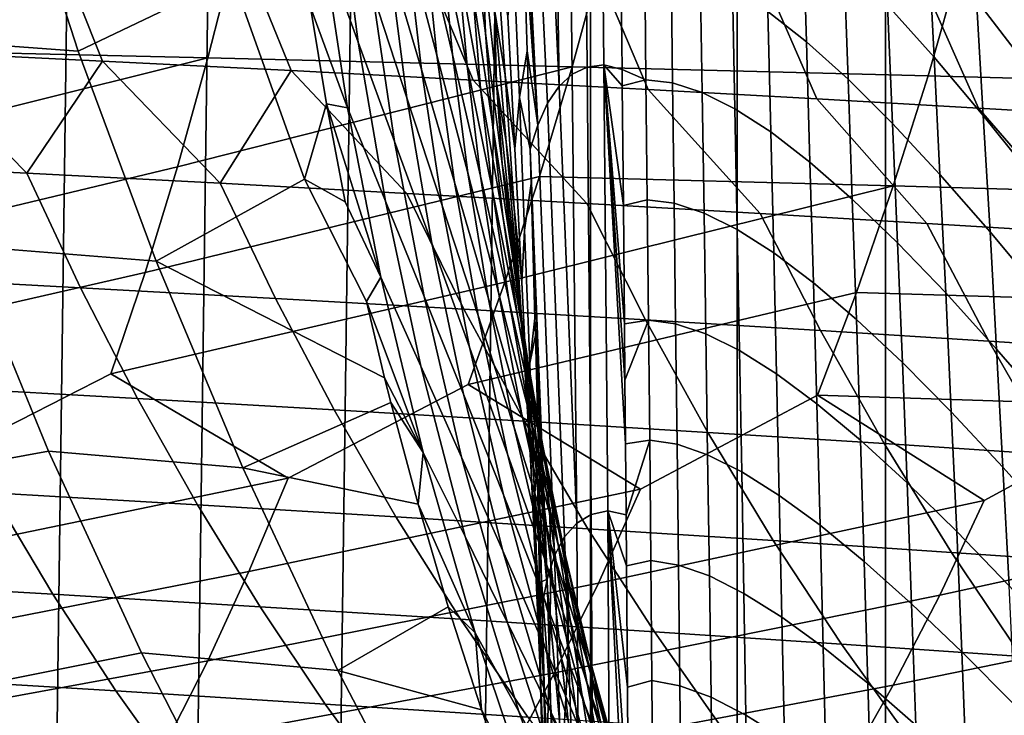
# Model space of a CAD drawing. Header units: metres. Extents: x -166 to 33, y -71 to 34.
# Tile 151 of 256: x -11.13 to -7.2, y -9.66 to -6.89. Entities that reach past the tile are written whole.
import ezdxf

# ---------------------------------------------------------------- set-up
doc = ezdxf.new("R2010")
doc.units = ezdxf.units.M
doc.layers.add('solid_12208131', color=7, linetype='CONTINUOUS')

msp = doc.modelspace()

# ---------------------------------------------------------------- linework, layer by layer
at = {"layer": 'solid_12208131'}
for points in [[(-7.079453, -22.508469, -0.2), (-7.676373, -22.328064, -0.2), (-7.676374, 22.328064, -0.2), (-7.079454, 22.508469, -0.2)], [(-7.676373, -22.328064, -0.2), (-8.267145, -22.132868, -0.2), (-8.267146, 22.132868, -0.2), (-7.676374, 22.328064, -0.2)], [(-8.267145, -22.132868, -0.2), (-8.851724, -21.922935, -0.2), (-8.851724, 21.922935, -0.2), (-8.267146, 22.132868, -0.2)], [(-10.001701, -21.459089, -0.2), (-9.429999, 21.698309, -0.2), (-8.851724, 21.922935, -0.2), (-9.429999, -21.698309, -0.2)], [(-8.851724, -21.922935, -0.2), (-9.429999, -21.698309, -0.2), (-8.851724, 21.922935, -0.2)], [(-10.56693, -21.205307, -0.2), (-10.001701, 21.459089, -0.2), (-9.429999, 21.698309, -0.2), (-10.001701, -21.459089, -0.2)], [(-11.125811, -20.936953, -0.2), (-10.566931, 21.205307, -0.2), (-10.001701, 21.459089, -0.2), (-10.56693, -21.205307, -0.2)], [(-11.677695, -20.654352, -0.2), (-11.125812, 20.936953, -0.2), (-10.566931, 21.205307, -0.2), (-11.125811, -20.936953, -0.2)], [(-8.945532, -5.330208, 68.181633), (-9.003728, -5.374784, 67.724083), (-8.977081, -7.15726, 67.701965), (-8.924129, -7.109341, 68.16523)], [(-8.882674, -5.304474, 68.63266), (-8.945532, -5.330208, 68.181633), (-8.924129, -7.109341, 68.16523), (-8.864408, -7.08078, 68.621559)], [(-8.815437, -5.297291, 69.076889), (-8.882674, -5.304474, 68.63266), (-8.864408, -7.08078, 68.621559), (-8.798293, -7.071315, 69.070518)], [(-8.798293, -7.071315, 69.070518), (-8.72605, -7.090742, 69.511688), (-8.730231, -6.675304, 69.512238), (-8.815437, -5.297291, 69.076889)], [(-9.003728, -5.374784, 67.724083), (-9.05698, -5.438493, 67.260315), (-8.977081, -7.15726, 67.701965)], [(-9.105009, -5.521626, 66.790619), (-9.022897, -7.224797, 67.232208), (-8.977081, -7.15726, 67.701965), (-9.05698, -5.438493, 67.260315)], [(-9.147806, -5.616068, 66.315407), (-9.061202, -7.312212, 66.756393), (-9.022897, -7.224797, 67.232208), (-9.105009, -5.521626, 66.790619)], [(-9.147806, -5.616068, 66.315407), (-9.136629, -5.960402, 66.309425), (-9.061202, -7.312212, 66.756393)], [(-10.892983, -7.016737, 50.933182), (-10.278628, -6.722649, 54.614441), (-10.533172, -5.906887, 54.649006), (-11.167931, -6.167182, 50.972485)], [(-9.136629, -5.960402, 66.309425), (-9.135914, -5.982609, 66.309013), (-9.061202, -7.312212, 66.756393)], [(-9.918214, -6.593325, 56.771385), (-9.777133, -6.981116, 56.85577), (-9.855602, -6.3732, 57.546982), (-9.986402, -5.970271, 57.472866)], [(-9.135914, -5.982609, 66.309013), (-9.11964, -6.494462, 66.298576), (-9.061202, -7.312212, 66.756393)], [(-11.917132, -6.117194, 47.324093), (-11.649424, -6.960949, 47.283779), (-10.892983, -7.016737, 50.933182), (-11.167931, -6.167182, 50.972485)], [(-9.584914, -6.573554, 59.094887), (-9.463614, -7.03367, 59.146473), (-9.513542, -6.553434, 59.800579), (-9.623654, -6.084164, 59.757713)], [(-9.513542, -6.553434, 59.800579), (-9.402062, -7.030301, 59.839745), (-9.444278, -6.584412, 60.487793), (-9.544401, -6.100158, 60.456413)], [(-9.337382, -6.430089, 62.456558), (-9.269877, -6.945857, 62.45805), (-9.282525, -6.622642, 63.099033), (-9.339661, -6.105077, 63.101078)], [(-9.655288, -6.649051, 58.369461), (-9.525102, -7.089941, 58.433556), (-9.584914, -6.573554, 59.094887), (-9.704203, -6.121641, 59.040318)], [(-9.444278, -6.584412, 60.487793), (-9.343379, -7.075663, 60.514931), (-9.379566, -6.662535, 61.158211), (-9.469092, -6.165566, 61.137794)], [(-9.720821, -6.783875, 57.623177), (-9.582788, -7.203174, 57.699352), (-9.655288, -6.649051, 58.369461), (-9.782812, -6.21684, 58.303463)], [(-9.379566, -6.662535, 61.158211), (-9.2898, -7.165823, 61.174145), (-9.321128, -6.784128, 61.814083), (-9.39969, -6.276688, 61.803715)], [(-9.282525, -6.622642, 63.099033), (-9.225883, -7.144758, 63.092907), (-9.234494, -6.851325, 63.733784), (-9.281468, -6.32868, 63.742134)], [(-9.777133, -6.981116, 56.85577), (-9.632287, -7.37706, 56.942596), (-9.720821, -6.783875, 57.623177), (-9.855602, -6.3732, 57.546982)], [(-7.991249, -6.98026, 72.797043), (-8.005246, -6.503456, 72.827774), (-8.156026, -6.381511, 72.251526), (-8.144627, -6.85951, 72.228867)], [(-7.668362, -6.834137, 73.991638), (-7.482918, -7.041175, 74.572678), (-7.506402, -6.576589, 74.638969), (-7.688422, -6.365282, 74.046112)], [(-7.313748, -6.814771, 75.227264), (-7.110762, -7.078374, 75.807693), (-7.141596, -6.629702, 75.904961), (-7.340926, -6.359406, 75.310883)], [(-9.321128, -6.784128, 61.814083), (-9.242783, -7.29721, 61.819912), (-9.269877, -6.945857, 62.45805), (-9.337382, -6.430089, 62.456558)], [(-10.019885, -6.464574, 56.436897), (-9.96698, -6.842316, 56.035072), (-9.819518, -7.243248, 56.068005), (-9.918214, -6.593325, 56.771385)], [(-9.135177, -7.201869, 65.63797), (-9.103609, -7.015493, 66.286041), (-9.11964, -6.494462, 66.298576), (-9.157033, -6.675854, 65.65284)], [(-9.11964, -6.494462, 66.298576), (-9.103609, -7.015493, 66.286041), (-9.061202, -7.312212, 66.756393)], [(-7.825713, -7.129251, 73.368858), (-7.842618, -6.654445, 73.408836), (-8.005246, -6.503456, 72.827774), (-7.991249, -6.98026, 72.797043)], [(-10.989422, -6.569543, 216.659409), (-10.796071, -7.056692, 216.840164), (-11.574269, -7.018609, 218.15889), (-11.761755, -6.534117, 217.974655)], [(-10.375757, -7.044239, 243.377838), (-10.262202, -6.596392, 243.612579), (-11.755682, -6.564333, 244.830505), (-11.860888, -7.00999, 244.593018)], [(-10.243578, -6.604908, 215.326004), (-10.044468, -7.094713, 215.503174), (-10.796071, -7.056692, 216.840164), (-10.989422, -6.569543, 216.659409)], [(-9.525102, -7.089941, 58.433556), (-9.392947, -7.539624, 58.494564), (-9.463614, -7.03367, 59.146473), (-9.584914, -6.573554, 59.094887)], [(-9.463614, -7.03367, 59.146473), (-9.340971, -7.501957, 59.194153), (-9.402062, -7.030301, 59.839745), (-9.513542, -6.553434, 59.800579)], [(-9.402062, -7.030301, 59.839745), (-9.289832, -7.514729, 59.874363), (-9.343379, -7.075663, 60.514931), (-9.444278, -6.584412, 60.487793)], [(-9.2293, -6.587414, 64.376709), (-9.234494, -6.851325, 63.733784), (-9.191884, -7.113459, 64.363541)], [(-9.2293, -6.587414, 64.376709), (-9.191884, -7.113459, 64.363541), (-9.152648, -7.406915, 64.991386), (-9.18135, -6.879034, 65.007622)], [(-7.482918, -7.041175, 74.572678), (-7.286751, -7.274118, 75.148438), (-7.313748, -6.814771, 75.227264), (-7.506402, -6.576589, 74.638969)], [(-8.924416, -7.079493, 242.1259), (-8.802711, -6.629397, 242.357773), (-10.262202, -6.596392, 243.612579), (-10.375757, -7.044239, 243.377838)], [(-9.524345, -6.640133, 213.976059), (-9.319578, -7.132585, 214.149582), (-10.044468, -7.094713, 215.503174), (-10.243578, -6.604908, 215.326004)], [(-9.819518, -7.243248, 56.068005), (-9.66882, -7.614579, 56.163254), (-9.777133, -6.981116, 56.85577), (-9.918214, -6.593325, 56.771385)], [(-9.269877, -6.945857, 62.45805), (-9.202959, -7.466671, 62.454956), (-9.225883, -7.144758, 63.092907), (-9.282525, -6.622642, 63.099033)], [(-7.50669, -7.115661, 240.838867), (-7.377021, -6.663261, 241.067764), (-8.802711, -6.629397, 242.357773), (-8.924416, -7.079493, 242.1259)], [(-9.582788, -7.203174, 57.699352), (-9.442176, -7.631743, 57.773643), (-9.525102, -7.089941, 58.433556), (-9.655288, -6.649051, 58.369461)], [(-8.831846, -6.675136, 212.611206), (-8.621522, -7.170221, 212.781006), (-9.319578, -7.132585, 214.149582), (-9.524345, -6.640133, 213.976059)], [(-9.343379, -7.075663, 60.514931), (-9.242284, -7.573773, 60.537212), (-9.2898, -7.165823, 61.174145), (-9.379566, -6.662535, 61.158211)], [(-8.63067, -7.131775, 70.036278), (-8.635869, -6.653878, 70.038605), (-8.730231, -6.675304, 69.512238), (-8.72605, -7.090742, 69.511688)], [(-8.52474, -7.143615, 70.567123), (-8.530831, -6.664777, 70.572136), (-8.635869, -6.653878, 70.038605), (-8.63067, -7.131775, 70.036278)], [(-8.406919, -7.181637, 71.105659), (-8.414369, -6.702102, 71.114494), (-8.530831, -6.664777, 70.572136), (-8.52474, -7.143615, 70.567123)], [(-7.648308, -7.306042, 73.941338), (-7.668362, -6.834137, 73.991638), (-7.842618, -6.654445, 73.408836), (-7.825713, -7.129251, 73.368858)], [(-6.122425, -7.152651, 239.518402), (-5.984976, -6.697901, 239.744202), (-7.377021, -6.663261, 241.067764), (-7.50669, -7.115661, 240.838867)], [(-9.157033, -6.675854, 65.65284), (-9.18135, -6.879034, 65.007622), (-9.152648, -7.406915, 64.991386), (-9.135177, -7.201869, 65.63797)], [(-8.166202, -6.709837, 211.233078), (-7.950419, -7.207536, 211.399063), (-8.621522, -7.170221, 212.781006), (-8.831846, -6.675136, 212.611206)], [(-8.27646, -7.246707, 71.653206), (-8.285709, -6.766848, 71.667107), (-8.414369, -6.702102, 71.114494), (-8.406919, -7.181637, 71.105659)], [(-10.582688, -7.853729, 50.888821), (-9.99132, -7.527204, 54.575424), (-10.278628, -6.722649, 54.614441), (-10.892983, -7.016737, 50.933182)], [(-10.278628, -6.722649, 54.614441), (-9.99132, -7.527204, 54.575424), (-9.903675, -7.226981, 55.633873), (-9.96698, -6.842316, 56.035072)], [(-7.527533, -6.744157, 209.843323), (-7.306387, -7.244442, 210.005417), (-7.950419, -7.207536, 211.399063), (-8.166202, -6.709837, 211.233078)], [(-6.915784, -6.778039, 208.443207), (-6.689381, -7.280878, 208.601364), (-7.306387, -7.244442, 210.005417), (-7.527533, -6.744157, 209.843323)], [(-9.632287, -7.37706, 56.942596), (-9.484359, -7.782159, 57.029587), (-9.582788, -7.203174, 57.699352), (-9.720821, -6.783875, 57.623177)], [(-9.2898, -7.165823, 61.174145), (-9.200323, -7.675267, 61.185101), (-9.242783, -7.29721, 61.819912), (-9.321128, -6.784128, 61.814083)], [(-8.13318, -7.339184, 72.208633), (-8.144627, -6.85951, 72.228867), (-8.285709, -6.766848, 71.667107), (-8.27646, -7.246707, 71.653206)], [(-7.286751, -7.274118, 75.148438), (-7.080261, -7.531482, 75.71579), (-7.110762, -7.078374, 75.807693), (-7.313748, -6.814771, 75.227264)], [(-9.96698, -6.842316, 56.035072), (-9.903675, -7.226981, 55.633873), (-9.819518, -7.243248, 56.068005)], [(-9.234494, -6.851325, 63.733784), (-9.18826, -7.377954, 63.721466), (-9.155369, -7.642858, 64.346779), (-9.191884, -7.113459, 64.363541)], [(-9.234494, -6.851325, 63.733784), (-9.225883, -7.144758, 63.092907), (-9.18826, -7.377954, 63.721466)], [(-7.977268, -7.459095, 72.769264), (-7.991249, -6.98026, 72.797043), (-8.144627, -6.85951, 72.228867), (-8.13318, -7.339184, 72.208633)], [(-7.459562, -7.509244, 74.511162), (-7.482918, -7.041175, 74.572678), (-7.668362, -6.834137, 73.991638), (-7.648308, -7.306042, 73.941338)], [(-11.649424, -6.960949, 47.283779), (-11.347276, -7.792677, 47.238281), (-10.582688, -7.853729, 50.888821), (-10.892983, -7.016737, 50.933182)], [(-9.66882, -7.614579, 56.163254), (-9.51466, -7.994503, 56.26133), (-9.632287, -7.37706, 56.942596), (-9.777133, -6.981116, 56.85577)], [(-9.242783, -7.29721, 61.819912), (-9.165129, -7.815843, 61.820652), (-9.202959, -7.466671, 62.454956), (-9.269877, -6.945857, 62.45805)], [(-7.808922, -7.606453, 73.332382), (-7.825713, -7.129251, 73.368858), (-7.991249, -6.98026, 72.797043), (-7.977268, -7.459095, 72.769264)], [(-11.973413, -7.442216, 244.340546), (-10.375757, -7.044239, 243.377838), (-11.860888, -7.00999, 244.593018)], [(-11.574269, -7.018609, 218.15889), (-11.097721, -7.503334, 217.897842), (-11.89418, -7.462938, 219.198944)], [(-11.574269, -7.018609, 218.15889), (-10.796071, -7.056692, 216.840164), (-11.097721, -7.503334, 217.897842)], [(-9.135177, -7.201869, 65.63797), (-9.091964, -7.408174, 66.275291), (-9.103609, -7.015493, 66.286041)], [(-9.103609, -7.015493, 66.286041), (-9.091964, -7.408174, 66.275291), (-9.061202, -7.312212, 66.756393)], [(-12.093127, -7.860135, 244.073578), (-10.497143, -7.478591, 243.128281), (-10.375757, -7.044239, 243.377838), (-11.973413, -7.442216, 244.340546)], [(-10.796071, -7.056692, 216.840164), (-10.32753, -7.543726, 216.577591), (-11.097721, -7.503334, 217.897842)], [(-10.796071, -7.056692, 216.840164), (-10.044468, -7.094713, 215.503174), (-10.32753, -7.543726, 216.577591)], [(-10.497143, -7.478591, 243.128281), (-8.924416, -7.079493, 242.1259), (-10.375757, -7.044239, 243.377838)], [(-9.392947, -7.539624, 58.494564), (-9.259511, -7.998082, 58.551468), (-9.340971, -7.501957, 59.194153), (-9.463614, -7.03367, 59.146473)], [(-9.340971, -7.501957, 59.194153), (-9.217628, -7.978395, 59.236992), (-9.289832, -7.514729, 59.874363), (-9.402062, -7.030301, 59.839745)], [(-7.260023, -7.737391, 75.074989), (-7.286751, -7.274118, 75.148438), (-7.482918, -7.041175, 74.572678), (-7.459562, -7.509244, 74.511162)], [(-10.62621, -7.898568, 242.86441), (-9.054453, -7.516028, 241.879395), (-8.924416, -7.079493, 242.1259), (-10.497143, -7.478591, 243.128281)], [(-10.044468, -7.094713, 215.503174), (-9.583735, -7.584024, 215.239807), (-10.32753, -7.543726, 216.577591)], [(-10.044468, -7.094713, 215.503174), (-9.319578, -7.132585, 214.149582), (-8.866453, -7.624138, 213.886078), (-9.583735, -7.584024, 215.239807)], [(-9.442176, -7.631743, 57.773643), (-9.299685, -8.069726, 57.844753), (-9.392947, -7.539624, 58.494564), (-9.525102, -7.089941, 58.433556)], [(-9.289832, -7.514729, 59.874363), (-9.177467, -8.006575, 59.903748), (-9.242284, -7.573773, 60.537212), (-9.343379, -7.075663, 60.514931)], [(-7.645179, -7.55443, 240.595535), (-7.50669, -7.115661, 240.838867), (-8.924416, -7.079493, 242.1259), (-9.054453, -7.516028, 241.879395)], [(-8.864408, -7.08078, 68.621559), (-8.924129, -7.109341, 68.16523), (-8.906441, -8.897366, 68.138557), (-8.848978, -8.862925, 68.603683)], [(-8.798293, -7.071315, 69.070518), (-8.864408, -7.08078, 68.621559), (-8.848978, -8.862925, 68.603683), (-8.783244, -8.848104, 69.060867)], [(-8.798293, -7.071315, 69.070518), (-8.725404, -7.15555, 69.511597), (-8.72605, -7.090742, 69.511688)], [(-8.798293, -7.071315, 69.070518), (-8.720731, -7.632249, 69.510986), (-8.725404, -7.15555, 69.511597)], [(-8.798293, -7.071315, 69.070518), (-8.71628, -8.103716, 69.510399), (-8.720731, -7.632249, 69.510986)], [(-8.798293, -7.071315, 69.070518), (-8.714242, -8.327663, 69.510132), (-8.71628, -8.103716, 69.510399)], [(-8.798293, -7.071315, 69.070518), (-8.712, -8.581747, 69.509834), (-8.714242, -8.327663, 69.510132)], [(-8.783244, -8.848104, 69.060867), (-8.709599, -8.864771, 69.509529), (-8.712, -8.581747, 69.509834), (-8.798293, -7.071315, 69.070518)], [(-8.72605, -7.090742, 69.511688), (-8.725404, -7.15555, 69.511597), (-8.63067, -7.131775, 70.036278)], [(-9.319578, -7.132585, 214.149582), (-8.621522, -7.170221, 212.781006), (-8.175797, -7.663977, 212.518005), (-8.866453, -7.624138, 213.886078)], [(-9.191884, -7.113459, 64.363541), (-9.155369, -7.642858, 64.346779), (-9.124919, -7.937474, 64.972076), (-9.152648, -7.406915, 64.991386)], [(-8.924129, -7.109341, 68.16523), (-8.977081, -7.15726, 67.701965), (-8.906441, -8.897366, 68.138557)], [(-8.625523, -7.609952, 70.034447), (-8.63067, -7.131775, 70.036278), (-8.725404, -7.15555, 69.511597), (-8.720731, -7.632249, 69.510986)], [(-8.51866, -7.623041, 70.56308), (-8.52474, -7.143615, 70.567123), (-8.63067, -7.131775, 70.036278), (-8.625523, -7.609952, 70.034447)], [(-7.628498, -7.780715, 73.895111), (-7.648308, -7.306042, 73.941338), (-7.825713, -7.129251, 73.368858), (-7.808922, -7.606453, 73.332382)], [(-6.269174, -7.593701, 239.278366), (-6.122425, -7.152651, 239.518402), (-7.50669, -7.115661, 240.838867), (-7.645179, -7.55443, 240.595535)], [(-9.242284, -7.573773, 60.537212), (-9.141568, -8.078568, 60.554066), (-9.200323, -7.675267, 61.185101), (-9.2898, -7.165823, 61.174145)], [(-9.225883, -7.144758, 63.092907), (-9.170107, -7.671345, 63.082256), (-9.143093, -7.908386, 63.704994), (-9.18826, -7.377954, 63.721466)], [(-9.225883, -7.144758, 63.092907), (-9.202959, -7.466671, 62.454956), (-9.170107, -7.671345, 63.082256)], [(-9.022897, -7.224797, 67.232208), (-8.955173, -8.951655, 67.666061), (-8.906441, -8.897366, 68.138557), (-8.977081, -7.15726, 67.701965)], [(-8.621522, -7.170221, 212.781006), (-7.950419, -7.207536, 211.399063), (-7.51188, -7.70345, 211.137192), (-8.175797, -7.663977, 212.518005)], [(-8.399466, -7.662072, 71.098289), (-8.406919, -7.181637, 71.105659), (-8.52474, -7.143615, 70.567123), (-8.51866, -7.623041, 70.56308)], [(-9.484359, -7.782159, 57.029587), (-9.333988, -8.197152, 57.114727), (-9.442176, -7.631743, 57.773643), (-9.582788, -7.203174, 57.699352)], [(-9.135177, -7.201869, 65.63797), (-9.152648, -7.406915, 64.991386), (-9.124919, -7.937474, 64.972076), (-9.114113, -7.730173, 65.620544)], [(-9.114113, -7.730173, 65.620544), (-9.088016, -7.544688, 66.271294), (-9.091964, -7.408174, 66.275291), (-9.135177, -7.201869, 65.63797)], [(-8.26722, -7.727784, 71.641273), (-8.27646, -7.246707, 71.653206), (-8.406919, -7.181637, 71.105659), (-8.399466, -7.662072, 71.098289)], [(-7.950419, -7.207536, 211.399063), (-7.306387, -7.244442, 210.005417), (-6.874813, -7.742467, 209.745224), (-7.51188, -7.70345, 211.137192)], [(-9.99132, -7.527204, 54.575424), (-9.82951, -7.618106, 55.233337), (-9.903675, -7.226981, 55.633873)], [(-9.903675, -7.226981, 55.633873), (-9.687352, -7.918095, 55.362335), (-9.819518, -7.243248, 56.068005)], [(-9.903675, -7.226981, 55.633873), (-9.82951, -7.618106, 55.233337), (-9.687352, -7.918095, 55.362335)], [(-9.687352, -7.918095, 55.362335), (-9.527912, -8.271666, 55.469055), (-9.66882, -7.614579, 56.163254), (-9.819518, -7.243248, 56.068005)], [(-9.061202, -7.312212, 66.756393), (-8.994719, -9.026023, 67.186775), (-8.955173, -8.951655, 67.666061), (-9.022897, -7.224797, 67.232208)], [(-8.12179, -7.820399, 72.190895), (-8.13318, -7.339184, 72.208633), (-8.27646, -7.246707, 71.653206), (-8.26722, -7.727784, 71.641273)], [(-7.306387, -7.244442, 210.005417), (-6.689381, -7.280878, 208.601364), (-6.264405, -7.780985, 208.343124), (-6.874813, -7.742467, 209.745224)], [(-7.050187, -7.988976, 75.629875), (-7.080261, -7.531482, 75.71579), (-7.286751, -7.274118, 75.148438), (-7.260023, -7.737391, 75.074989)], [(-9.200323, -7.675267, 61.185101), (-9.111656, -8.190778, 61.190456), (-9.165129, -7.815843, 61.820652), (-9.242783, -7.29721, 61.819912)], [(-9.091964, -7.408174, 66.275291), (-9.02462, -9.120696, 66.701248), (-8.994719, -9.026023, 67.186775), (-9.061202, -7.312212, 66.756393)], [(-7.436606, -7.980464, 74.454308), (-7.459562, -7.509244, 74.511162), (-7.648308, -7.306042, 73.941338), (-7.628498, -7.780715, 73.895111)], [(-7.963426, -7.939802, 72.744537), (-7.977268, -7.459095, 72.769264), (-8.13318, -7.339184, 72.208633), (-8.12179, -7.820399, 72.190895)], [(-9.51466, -7.994503, 56.26133), (-9.357654, -8.384151, 56.359768), (-9.484359, -7.782159, 57.029587), (-9.632287, -7.37706, 56.942596)], [(-9.18826, -7.377954, 63.721466), (-9.143093, -7.908386, 63.704994), (-9.120025, -8.175328, 64.326408), (-9.155369, -7.642858, 64.346779)], [(-9.091964, -7.408174, 66.275291), (-9.088016, -7.544688, 66.271294), (-9.02462, -9.120696, 66.701248)], [(-12.219895, -8.262868, 243.792587), (-10.62621, -7.898568, 242.86441), (-10.497143, -7.478591, 243.128281), (-12.093127, -7.860135, 244.073578)], [(-11.097721, -7.503334, 217.897842), (-10.883098, -7.959868, 218.107239), (-11.686314, -7.916978, 219.412231), (-11.89418, -7.462938, 219.198944)], [(-9.202959, -7.466671, 62.454956), (-9.137047, -7.992452, 62.446777), (-9.115575, -8.202189, 63.066883), (-9.170107, -7.671345, 63.082256)], [(-9.202959, -7.466671, 62.454956), (-9.165129, -7.815843, 61.820652), (-9.137047, -7.992452, 62.446777)], [(-7.792387, -8.085865, 73.29953), (-7.808922, -7.606453, 73.332382), (-7.977268, -7.459095, 72.769264), (-7.963426, -7.939802, 72.744537)], [(-10.32753, -7.543726, 216.577591), (-10.10627, -8.002759, 216.783005), (-10.883098, -7.959868, 218.107239), (-11.097721, -7.503334, 217.897842)], [(-10.762805, -8.303288, 242.58667), (-9.192654, -7.938118, 241.618744), (-9.054453, -7.516028, 241.879395), (-10.62621, -7.898568, 242.86441)], [(-10.582688, -7.853729, 50.888821), (-9.671871, -8.318446, 54.531811), (-9.744155, -8.014813, 54.833694), (-9.99132, -7.527204, 54.575424)], [(-9.99132, -7.527204, 54.575424), (-9.744155, -8.014813, 54.833694), (-9.687352, -7.918095, 55.362335), (-9.82951, -7.618106, 55.233337)], [(-9.259511, -7.998082, 58.551468), (-9.125456, -8.465301, 58.603241), (-9.217628, -7.978395, 59.236992), (-9.340971, -7.501957, 59.194153)], [(-9.217628, -7.978395, 59.236992), (-9.094235, -8.462828, 59.27422), (-9.177467, -8.006575, 59.903748), (-9.289832, -7.514729, 59.874363)], [(-9.192654, -7.938118, 241.618744), (-7.645179, -7.55443, 240.595535), (-9.054453, -7.516028, 241.879395)], [(-7.233875, -8.204207, 75.006828), (-7.260023, -7.737391, 75.074989), (-7.459562, -7.509244, 74.511162), (-7.436606, -7.980464, 74.454308)], [(-9.583735, -7.584024, 215.239807), (-9.355958, -8.045553, 215.441147), (-10.10627, -8.002759, 216.783005), (-10.32753, -7.543726, 216.577591)], [(-9.299685, -8.069726, 57.844753), (-9.156009, -8.517113, 57.911575), (-9.259511, -7.998082, 58.551468), (-9.392947, -7.539624, 58.494564)], [(-9.338845, -8.344874, 241.344421), (-7.792304, -7.97868, 240.338257), (-7.645179, -7.55443, 240.595535), (-9.192654, -7.938118, 241.618744)], [(-9.094025, -8.260561, 65.600494), (-9.073062, -8.08099, 66.254227), (-9.088016, -7.544688, 66.271294), (-9.114113, -7.730173, 65.620544)], [(-9.088016, -7.544688, 66.271294), (-9.073062, -8.08099, 66.254227), (-9.02462, -9.120696, 66.701248)], [(-6.425018, -8.020156, 239.024567), (-6.269174, -7.593701, 239.278366), (-7.645179, -7.55443, 240.595535), (-7.792304, -7.97868, 240.338257)], [(-8.866453, -7.624138, 213.886078), (-8.632274, -8.088155, 214.083252), (-9.355958, -8.045553, 215.441147), (-9.583735, -7.584024, 215.239807)], [(-9.177467, -8.006575, 59.903748), (-9.065586, -8.505651, 59.927269), (-9.141568, -8.078568, 60.554066), (-9.242284, -7.573773, 60.537212)], [(-8.620494, -8.088381, 70.033104), (-8.625523, -7.609952, 70.034447), (-8.720731, -7.632249, 69.510986), (-8.71628, -8.103716, 69.510399)], [(-8.512664, -8.102999, 70.560005), (-8.51866, -7.623041, 70.56308), (-8.625523, -7.609952, 70.034447), (-8.620494, -8.088381, 70.033104)], [(-7.609097, -8.257944, 73.853111), (-7.628498, -7.780715, 73.895111), (-7.808922, -7.606453, 73.332382), (-7.792387, -8.085865, 73.29953)], [(-9.527912, -8.271666, 55.469055), (-9.365396, -8.634315, 55.578987), (-9.51466, -7.994503, 56.26133), (-9.66882, -7.614579, 56.163254)], [(-9.333988, -8.197152, 57.114727), (-9.181864, -8.62221, 57.196606), (-9.299685, -8.069726, 57.844753), (-9.442176, -7.631743, 57.773643)], [(-9.155369, -7.642858, 64.346779), (-9.120025, -8.175328, 64.326408), (-9.098388, -8.470477, 64.9496), (-9.124919, -7.937474, 64.972076)], [(-8.175797, -7.663977, 212.518005), (-7.935328, -8.130466, 212.710938), (-8.632274, -8.088155, 214.083252), (-8.866453, -7.624138, 213.886078)], [(-8.392095, -8.143323, 71.092377), (-8.399466, -7.662072, 71.098289), (-8.51866, -7.623041, 70.56308), (-8.512664, -8.102999, 70.560005)], [(-9.141568, -8.078568, 60.554066), (-9.041791, -8.589958, 60.564812), (-9.111656, -8.190778, 61.190456), (-9.200323, -7.675267, 61.185101)], [(-9.170107, -7.671345, 63.082256), (-9.115575, -8.202189, 63.066883), (-9.099311, -8.442289, 63.684368), (-9.143093, -7.908386, 63.704994)], [(-8.258096, -8.209965, 71.63131), (-8.26722, -7.727784, 71.641273), (-8.399466, -7.662072, 71.098289), (-8.392095, -8.143323, 71.092377)], [(-7.51188, -7.70345, 211.137192), (-7.265233, -8.172394, 211.325775), (-7.935328, -8.130466, 212.710938), (-8.175797, -7.663977, 212.518005)], [(-8.110587, -8.303008, 72.175659), (-8.12179, -7.820399, 72.190895), (-8.26722, -7.727784, 71.641273), (-8.258096, -8.209965, 71.63131)], [(-6.874813, -7.742467, 209.745224), (-6.622095, -8.21384, 209.929367), (-7.265233, -8.172394, 211.325775), (-7.51188, -7.70345, 211.137192)], [(-9.114113, -7.730173, 65.620544), (-9.124919, -7.937474, 64.972076), (-9.098388, -8.470477, 64.9496), (-9.094025, -8.260561, 65.600494)], [(-7.020892, -8.450416, 75.549873), (-7.050187, -7.988976, 75.629875), (-7.260023, -7.737391, 75.074989), (-7.233875, -8.204207, 75.006828)], [(-11.722792, -8.74029, 43.535278), (-11.010999, -8.610884, 47.187641), (-11.347276, -7.792677, 47.238281), (-12.066022, -7.910383, 43.589687)], [(-11.347276, -7.792677, 47.238281), (-11.010999, -8.610884, 47.187641), (-10.237388, -8.676605, 50.839458), (-10.582688, -7.853729, 50.888821)], [(-9.357654, -8.384151, 56.359768), (-9.198383, -8.784352, 56.456387), (-9.333988, -8.197152, 57.114727), (-9.484359, -7.782159, 57.029587)], [(-7.41424, -8.454593, 74.402306), (-7.436606, -7.980464, 74.454308), (-7.628498, -7.780715, 73.895111), (-7.609097, -8.257944, 73.853111)], [(-9.165129, -7.815843, 61.820652), (-9.088633, -8.339949, 61.815727), (-9.07257, -8.522956, 62.433289), (-9.137047, -7.992452, 62.446777)], [(-9.165129, -7.815843, 61.820652), (-9.111656, -8.190778, 61.190456), (-9.088633, -8.339949, 61.815727)], [(-7.949879, -8.422198, 72.722855), (-7.963426, -7.939802, 72.744537), (-8.12179, -7.820399, 72.190895), (-8.110587, -8.303008, 72.175659)], [(-10.582688, -7.853729, 50.888821), (-10.237388, -8.676605, 50.839458), (-9.64724, -8.416456, 54.435066), (-9.671871, -8.318446, 54.531811)], [(-11.492388, -8.674464, 242.790054), (-10.762805, -8.303288, 242.58667), (-10.62621, -7.898568, 242.86441), (-12.219895, -8.262868, 243.792587)], [(-10.883098, -7.959868, 218.107239), (-10.656337, -8.400561, 218.328812), (-11.46671, -8.355255, 219.637924), (-11.686314, -7.916978, 219.412231)], [(-9.744155, -8.014813, 54.833694), (-9.518757, -8.615917, 54.653996), (-9.687352, -7.918095, 55.362335)], [(-9.518757, -8.615917, 54.653996), (-9.351659, -8.950456, 54.772789), (-9.527912, -8.271666, 55.469055), (-9.687352, -7.918095, 55.362335)], [(-9.143093, -7.908386, 63.704994), (-9.099311, -8.442289, 63.684368), (-9.086121, -8.710606, 64.302322), (-9.120025, -8.175328, 64.326408)], [(-10.10627, -8.002759, 216.783005), (-9.872479, -8.445871, 217.000381), (-10.656337, -8.400561, 218.328812), (-10.883098, -7.959868, 218.107239)], [(-10.056102, -8.717805, 241.558029), (-9.338845, -8.344874, 241.344421), (-9.192654, -7.938118, 241.618744), (-10.762805, -8.303288, 242.58667)], [(-7.776293, -8.567266, 73.270302), (-7.792387, -8.085865, 73.29953), (-7.963426, -7.939802, 72.744537), (-7.949879, -8.422198, 72.722855)], [(-9.365396, -8.634315, 55.578987), (-9.200326, -9.007296, 55.689484), (-9.357654, -8.384151, 56.359768), (-9.51466, -7.994503, 56.26133)], [(-8.653042, -8.762308, 240.290314), (-7.947872, -8.387521, 240.067459), (-7.792304, -7.97868, 240.338257), (-9.338845, -8.344874, 241.344421)], [(-9.156009, -8.517113, 57.911575), (-9.011822, -8.973896, 57.972992), (-9.125456, -8.465301, 58.603241), (-9.259511, -7.998082, 58.551468)], [(-9.125456, -8.465301, 58.603241), (-8.991458, -8.941117, 58.649052), (-9.094235, -8.462828, 59.27422), (-9.217628, -7.978395, 59.236992)], [(-9.137047, -7.992452, 62.446777), (-9.07257, -8.522956, 62.433289), (-9.062661, -8.736911, 63.046795), (-9.115575, -8.202189, 63.066883)], [(-6.589749, -8.43112, 238.757446), (-6.425018, -8.020156, 239.024567), (-7.792304, -7.97868, 240.338257), (-7.947872, -8.387521, 240.067459)], [(-7.208521, -8.674295, 74.944138), (-7.233875, -8.204207, 75.006828), (-7.436606, -7.980464, 74.454308), (-7.41424, -8.454593, 74.402306)], [(-9.355958, -8.045553, 215.441147), (-9.115263, -8.491083, 215.654205), (-9.872479, -8.445871, 217.000381), (-10.10627, -8.002759, 216.783005)], [(-9.744155, -8.014813, 54.833694), (-9.671871, -8.318446, 54.531811), (-9.518757, -8.615917, 54.653996)], [(-9.094235, -8.462828, 59.27422), (-8.971447, -8.955052, 59.305157), (-9.065586, -8.505651, 59.927269), (-9.177467, -8.006575, 59.903748)], [(-8.632274, -8.088155, 214.083252), (-8.384797, -8.536095, 214.291901), (-9.115263, -8.491083, 215.654205), (-9.355958, -8.045553, 215.441147)], [(-9.181864, -8.62221, 57.196606), (-9.028683, -9.057328, 57.274021), (-9.156009, -8.517113, 57.911575), (-9.299685, -8.069726, 57.844753)], [(-9.065586, -8.505651, 59.927269), (-8.954784, -9.011865, 59.944168), (-9.041791, -8.589958, 60.564812), (-9.141568, -8.078568, 60.554066)], [(-9.094025, -8.260561, 65.600494), (-9.071216, -8.149653, 66.251884), (-9.073062, -8.08099, 66.254227)], [(-9.073062, -8.08099, 66.254227), (-9.071216, -8.149653, 66.251884), (-9.02462, -9.120696, 66.701248)], [(-8.620494, -8.088381, 70.033104), (-8.71628, -8.103716, 69.510399), (-8.714242, -8.327663, 69.510132)], [(-8.714242, -8.327663, 69.510132), (-8.712, -8.581747, 69.509834), (-8.615643, -8.567037, 70.032272), (-8.620494, -8.088381, 70.033104)], [(-7.935328, -8.130466, 212.710938), (-7.68119, -8.580805, 212.915085), (-8.384797, -8.536095, 214.291901), (-8.632274, -8.088155, 214.083252)], [(-8.506824, -8.583436, 70.557922), (-8.512664, -8.102999, 70.560005), (-8.620494, -8.088381, 70.033104), (-8.615643, -8.567037, 70.032272)], [(-8.384889, -8.62531, 71.087952), (-8.392095, -8.143323, 71.092377), (-8.512664, -8.102999, 70.560005), (-8.506824, -8.583436, 70.557922)], [(-7.590321, -8.737468, 73.815331), (-7.609097, -8.257944, 73.853111), (-7.792387, -8.085865, 73.29953), (-7.776293, -8.567266, 73.270302)], [(-9.075095, -8.792834, 65.577721), (-9.059435, -8.604033, 66.235497), (-9.071216, -8.149653, 66.251884), (-9.094025, -8.260561, 65.600494)], [(-9.071216, -8.149653, 66.251884), (-9.059435, -8.604033, 66.235497), (-9.02462, -9.120696, 66.701248)], [(-8.249186, -8.69314, 71.623344), (-8.258096, -8.209965, 71.63131), (-8.392095, -8.143323, 71.092377), (-8.384889, -8.62531, 71.087952)], [(-7.265233, -8.172394, 211.325775), (-7.004551, -8.625112, 211.52533), (-7.68119, -8.580805, 212.915085), (-7.935328, -8.130466, 212.710938)], [(-9.198383, -8.784352, 56.456387), (-9.037519, -9.195303, 56.549683), (-9.181864, -8.62221, 57.196606), (-9.333988, -8.197152, 57.114727)], [(-9.120025, -8.175328, 64.326408), (-9.086121, -8.710606, 64.302322), (-9.073277, -9.005699, 64.923843), (-9.098388, -8.470477, 64.9496)], [(-9.111656, -8.190778, 61.190456), (-9.024306, -8.712281, 61.189568), (-9.013775, -8.869252, 61.804897), (-9.088633, -8.339949, 61.815727)], [(-9.111656, -8.190778, 61.190456), (-9.041791, -8.589958, 60.564812), (-9.024306, -8.712281, 61.189568)], [(-6.622095, -8.21384, 209.929367), (-6.354984, -8.668912, 210.124237), (-7.004551, -8.625112, 211.52533), (-7.265233, -8.172394, 211.325775)], [(-9.115575, -8.202189, 63.066883), (-9.062661, -8.736911, 63.046795), (-9.057231, -8.979368, 63.659466), (-9.099311, -8.442289, 63.684368)], [(-8.099687, -8.786873, 72.162956), (-8.110587, -8.303008, 72.175659), (-8.258096, -8.209965, 71.63131), (-8.249186, -8.69314, 71.623344)], [(-6.992611, -8.9155, 75.476006), (-7.020892, -8.450416, 75.549873), (-7.233875, -8.204207, 75.006828), (-7.208521, -8.674295, 74.944138)], [(-9.351659, -8.950456, 54.772789), (-9.181948, -9.294602, 54.895172), (-9.365396, -8.634315, 55.578987), (-9.527912, -8.271666, 55.469055)], [(-9.094025, -8.260561, 65.600494), (-9.098388, -8.470477, 64.9496), (-9.073277, -9.005699, 64.923843), (-9.075095, -8.792834, 65.577721)], [(-7.392714, -8.931329, 74.355148), (-7.41424, -8.454593, 74.402306), (-7.609097, -8.257944, 73.853111), (-7.590321, -8.737468, 73.815331)], [(-11.638387, -9.045372, 242.483948), (-10.056102, -8.717805, 241.558029), (-10.762805, -8.303288, 242.58667), (-11.492388, -8.674464, 242.790054)], [(-7.936767, -8.906114, 72.704269), (-7.949879, -8.422198, 72.722855), (-8.110587, -8.303008, 72.175659), (-8.099687, -8.786873, 72.162956)], [(-10.656337, -8.400561, 218.328812), (-10.417928, -8.824471, 218.562271), (-11.23585, -8.776834, 219.875717), (-11.46671, -8.355255, 219.637924)], [(-10.212763, -9.090583, 241.255585), (-8.653042, -8.762308, 240.290314), (-9.338845, -8.344874, 241.344421), (-10.056102, -8.717805, 241.558029)], [(-9.671871, -8.318446, 54.531811), (-9.64724, -8.416456, 54.435066), (-9.518757, -8.615917, 54.653996)], [(-9.088633, -8.339949, 61.815727), (-9.013775, -8.869252, 61.804897), (-9.009956, -9.057746, 62.414501), (-9.07257, -8.522956, 62.433289)], [(-9.200326, -9.007296, 55.689484), (-9.033211, -9.39153, 55.79821), (-9.198383, -8.784352, 56.456387), (-9.357654, -8.384151, 56.359768)], [(-8.820119, -9.136996, 239.99173), (-7.283078, -8.807858, 238.988617), (-7.947872, -8.387521, 240.067459), (-8.653042, -8.762308, 240.290314)], [(-7.283078, -8.807858, 238.988617), (-6.589749, -8.43112, 238.757446), (-7.947872, -8.387521, 240.067459)], [(-9.872479, -8.445871, 217.000381), (-9.626655, -8.872117, 217.229385), (-10.417928, -8.824471, 218.562271), (-10.656337, -8.400561, 218.328812)], [(-10.237388, -8.676605, 50.839458), (-9.538579, -8.822101, 54.037678), (-9.64724, -8.416456, 54.435066)], [(-9.64724, -8.416456, 54.435066), (-9.538579, -8.822101, 54.037678), (-9.518757, -8.615917, 54.653996)], [(-7.760808, -9.050455, 73.244759), (-7.776293, -8.567266, 73.270302), (-7.949879, -8.422198, 72.722855), (-7.936767, -8.906114, 72.704269)], [(-7.460334, -9.184495, 238.694), (-5.94608, -8.854344, 237.654556), (-6.589749, -8.43112, 238.757446), (-7.283078, -8.807858, 238.988617)], [(-9.115263, -8.491083, 215.654205), (-8.862157, -8.919663, 215.878677), (-9.626655, -8.872117, 217.229385), (-9.872479, -8.445871, 217.000381)], [(-9.011822, -8.973896, 57.972992), (-8.867817, -9.439902, 58.028095), (-8.991458, -8.941117, 58.649052), (-9.125456, -8.465301, 58.603241)], [(-9.099311, -8.442289, 63.684368), (-9.057231, -8.979368, 63.659466), (-9.053923, -9.248446, 64.274368), (-9.086121, -8.710606, 64.302322)], [(-8.991458, -8.941117, 58.649052), (-8.858201, -9.425309, 58.688141), (-8.971447, -8.955052, 59.305157), (-9.094235, -8.462828, 59.27422)], [(-7.184246, -9.147311, 74.886955), (-7.208521, -8.674295, 74.944138), (-7.41424, -8.454593, 74.402306), (-7.392714, -8.931329, 74.355148)], [(-8.384797, -8.536095, 214.291901), (-8.124538, -8.967004, 214.511749), (-8.862157, -8.919663, 215.878677), (-9.115263, -8.491083, 215.654205)], [(-8.971447, -8.955052, 59.305157), (-8.849887, -9.454979, 59.328968), (-8.954784, -9.011865, 59.944168), (-9.065586, -8.505651, 59.927269)], [(-9.028683, -9.057328, 57.274021), (-8.875117, -9.502508, 57.345768), (-9.011822, -8.973896, 57.972992), (-9.156009, -8.517113, 57.911575)], [(-9.07257, -8.522956, 62.433289), (-9.009956, -9.057746, 62.414501), (-9.011727, -9.275183, 63.021835), (-9.062661, -8.736911, 63.046795)], [(-7.68119, -8.580805, 212.915085), (-7.413906, -9.01403, 213.130188), (-8.124538, -8.967004, 214.511749), (-8.384797, -8.536095, 214.291901)], [(-9.041791, -8.589958, 60.564812), (-8.943499, -9.107874, 60.568733), (-8.938807, -9.239465, 61.182167), (-9.024306, -8.712281, 61.189568)], [(-9.041791, -8.589958, 60.564812), (-8.954784, -9.011865, 59.944168), (-8.943499, -9.107874, 60.568733)], [(-8.615643, -8.567037, 70.032272), (-8.712, -8.581747, 69.509834), (-8.709599, -8.864771, 69.509529)], [(-8.709599, -8.864771, 69.509529), (-8.707944, -9.068081, 69.509315), (-8.611033, -9.045893, 70.031967), (-8.615643, -8.567037, 70.032272)], [(-8.501211, -9.064301, 70.556847), (-8.506824, -8.583436, 70.557922), (-8.615643, -8.567037, 70.032272), (-8.611033, -9.045893, 70.031967)], [(-8.377934, -9.107951, 71.085037), (-8.384889, -8.62531, 71.087952), (-8.506824, -8.583436, 70.557922), (-8.501211, -9.064301, 70.556847)], [(-7.572365, -9.219053, 73.781853), (-7.590321, -8.737468, 73.815331), (-7.776293, -8.567266, 73.270302), (-7.760808, -9.050455, 73.244759)], [(-7.004551, -8.625112, 211.52533), (-6.730364, -9.060637, 211.735596), (-7.413906, -9.01403, 213.130188), (-7.68119, -8.580805, 212.915085)], [(-11.345362, -9.554874, 43.475449), (-10.641172, -9.414186, 47.13195), (-11.010999, -8.610884, 47.187641), (-11.722792, -8.74029, 43.535278)], [(-11.010999, -8.610884, 47.187641), (-10.641172, -9.414186, 47.13195), (-9.857758, -9.483949, 50.785187), (-10.237388, -8.676605, 50.839458)], [(-9.538579, -8.822101, 54.037678), (-9.311124, -9.334131, 53.942883), (-9.518757, -8.615917, 54.653996)], [(-9.311124, -9.334131, 53.942883), (-9.137635, -9.64845, 54.074326), (-9.351659, -8.950456, 54.772789), (-9.518757, -8.615917, 54.653996)], [(-9.037519, -9.195303, 56.549683), (-8.875749, -9.617004, 56.638348), (-9.028683, -9.057328, 57.274021), (-9.181864, -8.62221, 57.196606)], [(-9.057508, -9.326784, 65.552185), (-9.046793, -9.131034, 66.2145), (-9.059435, -8.604033, 66.235497), (-9.075095, -8.792834, 65.577721)], [(-9.059435, -8.604033, 66.235497), (-9.046793, -9.131034, 66.2145), (-9.02462, -9.120696, 66.701248)], [(-8.240594, -9.177197, 71.617409), (-8.249186, -8.69314, 71.623344), (-8.384889, -8.62531, 71.087952), (-8.377934, -9.107951, 71.085037)], [(-9.181948, -9.294602, 54.895172), (-9.010029, -9.649737, 55.018337), (-9.200326, -9.007296, 55.689484), (-9.365396, -8.634315, 55.578987)], [(-10.237388, -8.676605, 50.839458), (-9.857758, -9.483949, 50.785187), (-9.418209, -9.230387, 53.642025), (-9.538579, -8.822101, 54.037678)], [(-8.089219, -9.27185, 72.152809), (-8.099687, -8.786873, 72.162956), (-8.249186, -8.69314, 71.623344), (-8.240594, -9.177197, 71.617409)], [(-6.965662, -9.383841, 75.408318), (-6.992611, -8.9155, 75.476006), (-7.208521, -8.674295, 74.944138), (-7.184246, -9.147311, 74.886955)], [(-11.23585, -8.776834, 219.875717), (-10.994213, -9.180781, 220.12529), (-11.846668, -9.131029, 221.422226), (-12.080226, -8.729313, 221.168198)], [(-11.791196, -9.39875, 242.165649), (-10.212763, -9.090583, 241.255585), (-10.056102, -8.717805, 241.558029), (-11.638387, -9.045372, 242.483948)], [(-9.086121, -8.710606, 64.302322), (-9.053923, -9.248446, 64.274368), (-9.049812, -9.542898, 64.894745), (-9.073277, -9.005699, 64.923843)], [(-9.062661, -8.736911, 63.046795), (-9.011727, -9.275183, 63.021835), (-9.017164, -9.519361, 63.630077), (-9.057231, -8.979368, 63.659466)], [(-9.024306, -8.712281, 61.189568), (-8.938807, -9.239465, 61.182167), (-8.94104, -9.403258, 61.788177), (-9.013775, -8.869252, 61.804897)], [(-7.372251, -9.410405, 74.312943), (-7.392714, -8.931329, 74.355148), (-7.590321, -8.737468, 73.815331), (-7.572365, -9.219053, 73.781853)], [(-10.417928, -8.824471, 218.562271), (-10.168357, -9.23066, 218.807297), (-10.994213, -9.180781, 220.12529), (-11.23585, -8.776834, 219.875717)], [(-10.376637, -9.445744, 240.941132), (-8.820119, -9.136996, 239.99173), (-8.653042, -8.762308, 240.290314), (-10.212763, -9.090583, 241.255585)], [(-9.033211, -9.39153, 55.79821), (-8.864687, -9.787237, 55.903545), (-9.037519, -9.195303, 56.549683), (-9.198383, -8.784352, 56.456387)], [(-7.924244, -9.391374, 72.688805), (-7.936767, -8.906114, 72.704269), (-8.099687, -8.786873, 72.162956), (-8.089219, -9.27185, 72.152809)], [(-9.626655, -8.872117, 217.229385), (-9.369292, -9.280553, 217.469757), (-10.168357, -9.23066, 218.807297), (-10.417928, -8.824471, 218.562271)], [(-9.538579, -8.822101, 54.037678), (-9.418209, -9.230387, 53.642025), (-9.311124, -9.334131, 53.942883)], [(-9.075095, -8.792834, 65.577721), (-9.073277, -9.005699, 64.923843), (-9.049812, -9.542898, 64.894745), (-9.057508, -9.326784, 65.552185)], [(-8.994804, -9.493979, 239.681259), (-7.460334, -9.184495, 238.694), (-7.283078, -8.807858, 238.988617), (-8.820119, -9.136996, 239.99173)], [(-8.848978, -8.862925, 68.603683), (-8.906441, -8.897366, 68.138557), (-8.895732, -10.691276, 68.100861), (-8.8394, -10.648907, 68.578644)], [(-8.783244, -8.848104, 69.060867), (-8.848978, -8.862925, 68.603683), (-8.8394, -10.648907, 68.578644), (-8.773212, -10.626659, 69.047943)], [(-8.783244, -8.848104, 69.060867), (-8.707944, -9.068081, 69.509315), (-8.709599, -8.864771, 69.509529)], [(-8.783244, -8.848104, 69.060867), (-8.704272, -9.55141, 69.508842), (-8.707944, -9.068081, 69.509315)], [(-8.783244, -8.848104, 69.060867), (-8.701037, -10.031736, 69.508446), (-8.704272, -9.55141, 69.508842)], [(-8.783244, -8.848104, 69.060867), (-8.698291, -10.50906, 69.508118), (-8.701037, -10.031736, 69.508446)], [(-8.773212, -10.626659, 69.047943), (-8.697574, -10.65058, 69.508034), (-8.698291, -10.50906, 69.508118), (-8.783244, -8.848104, 69.060867)], [(-7.645583, -9.543333, 238.387695), (-6.133284, -9.232963, 237.364075), (-5.94608, -8.854344, 237.654556), (-7.460334, -9.184495, 238.694)], [(-8.862157, -8.919663, 215.878677), (-8.597142, -9.330346, 216.114288), (-9.369292, -9.280553, 217.469757), (-9.626655, -8.872117, 217.229385)], [(-9.013775, -8.869252, 61.804897), (-8.94104, -9.403258, 61.788177), (-8.949618, -9.596468, 62.390244), (-9.009956, -9.057746, 62.414501)], [(-8.906441, -8.897366, 68.138557), (-8.955173, -8.951655, 67.666061), (-8.895732, -10.691276, 68.100861)], [(-8.867817, -9.439902, 58.028095), (-8.724702, -9.914887, 58.076061), (-8.858201, -9.425309, 58.688141), (-8.991458, -8.941117, 58.649052)], [(-8.124538, -8.967004, 214.511749), (-7.852008, -9.379928, 214.742493), (-8.597142, -9.330346, 216.114288), (-8.862157, -8.919663, 215.878677)], [(-7.746115, -9.535222, 73.222931), (-7.760808, -9.050455, 73.244759), (-7.936767, -8.906114, 72.704269), (-7.924244, -9.391374, 72.688805)], [(-7.161301, -9.622953, 74.835411), (-7.184246, -9.147311, 74.886955), (-7.392714, -8.931329, 74.355148), (-7.372251, -9.410405, 74.312943)], [(-9.137635, -9.64845, 54.074326), (-8.962067, -9.972963, 54.209747), (-9.181948, -9.294602, 54.895172), (-9.351659, -8.950456, 54.772789)], [(-9.057231, -8.979368, 63.659466), (-9.017164, -9.519361, 63.630077), (-9.023704, -9.788569, 64.242477), (-9.053923, -9.248446, 64.274368)], [(-8.875117, -9.502508, 57.345768), (-8.721873, -9.957559, 57.410858), (-8.867817, -9.439902, 58.028095), (-9.011822, -8.973896, 57.972992)], [(-8.994719, -9.026023, 67.186775), (-8.941677, -10.753963, 67.615265), (-8.895732, -10.691276, 68.100861), (-8.955173, -8.951655, 67.666061)], [(-8.858201, -9.425309, 58.688141), (-8.726332, -9.917781, 58.719604), (-8.849887, -9.454979, 59.328968), (-8.971447, -8.955052, 59.305157)], [(-7.413906, -9.01403, 213.130188), (-7.133994, -9.429186, 213.355957), (-7.852008, -9.379928, 214.742493), (-8.124538, -8.967004, 214.511749)], [(-9.010029, -9.649737, 55.018337), (-8.836317, -10.016872, 55.139774), (-9.033211, -9.39153, 55.79821), (-9.200326, -9.007296, 55.689484)], [(-8.954784, -9.011865, 59.944168), (-8.84564, -9.525152, 59.953659), (-8.847276, -9.631964, 60.565521), (-8.943499, -9.107874, 60.568733)], [(-8.954784, -9.011865, 59.944168), (-8.849887, -9.454979, 59.328968), (-8.84564, -9.525152, 59.953659)], [(-6.730364, -9.060637, 211.735596), (-6.4432, -9.478006, 211.956284), (-7.133994, -9.429186, 213.355957), (-7.413906, -9.01403, 213.130188)], [(-8.875749, -9.617004, 56.638348), (-8.713736, -10.04946, 56.721085), (-8.875117, -9.502508, 57.345768), (-9.028683, -9.057328, 57.274021)], [(-9.02462, -9.120696, 66.701248), (-8.976705, -10.837169, 67.122543), (-8.941677, -10.753963, 67.615265), (-8.994719, -9.026023, 67.186775)], [(-9.009956, -9.057746, 62.414501), (-8.949618, -9.596468, 62.390244), (-8.963132, -9.816726, 62.991772), (-9.011727, -9.275183, 63.021835)], [(-8.606731, -9.524923, 70.032188), (-8.611033, -9.045893, 70.031967), (-8.707944, -9.068081, 69.509315), (-8.704272, -9.55141, 69.508842)], [(-8.495901, -9.545536, 70.556778), (-8.501211, -9.064301, 70.556847), (-8.611033, -9.045893, 70.031967), (-8.606731, -9.524923, 70.032188)], [(-7.555444, -9.702455, 73.752731), (-7.572365, -9.219053, 73.781853), (-7.760808, -9.050455, 73.244759), (-7.746115, -9.535222, 73.222931)], [(-11.950554, -9.734, 241.835861), (-10.376637, -9.445744, 240.941132), (-10.212763, -9.090583, 241.255585), (-11.791196, -9.39875, 242.165649)], [(-8.371323, -9.591161, 71.083618), (-8.377934, -9.107951, 71.085037), (-8.501211, -9.064301, 70.556847), (-8.495901, -9.545536, 70.556778)], [(-10.994213, -9.180781, 220.12529), (-10.742795, -9.566241, 220.386993), (-11.603735, -9.514352, 221.688568), (-11.846668, -9.131029, 221.422226)], [(-10.547436, -9.782687, 240.615326), (-8.994804, -9.493979, 239.681259), (-8.820119, -9.136996, 239.99173), (-10.376637, -9.445744, 240.941132)], [(-9.057508, -9.326784, 65.552185), (-9.044669, -9.224766, 66.210541), (-9.046793, -9.131034, 66.2145)], [(-9.046793, -9.131034, 66.2145), (-9.044669, -9.224766, 66.210541), (-9.02462, -9.120696, 66.701248)], [(-9.044669, -9.224766, 66.210541), (-9.000285, -10.941091, 66.62336), (-8.976705, -10.837169, 67.122543), (-9.02462, -9.120696, 66.701248)], [(-8.943499, -9.107874, 60.568733), (-8.847276, -9.631964, 60.565521), (-8.8557, -9.771774, 61.168262), (-8.938807, -9.239465, 61.182167)], [(-8.232432, -9.662022, 71.61348), (-8.240594, -9.177197, 71.617409), (-8.377934, -9.107951, 71.085037), (-8.371323, -9.591161, 71.083618)], [(-8.079316, -9.757792, 72.145226), (-8.089219, -9.27185, 72.152809), (-8.240594, -9.177197, 71.617409), (-8.232432, -9.662022, 71.61348)], [(-10.168357, -9.23066, 218.807297), (-9.908609, -9.618268, 219.064224), (-10.742795, -9.566241, 220.386993), (-10.994213, -9.180781, 220.12529)], [(-9.176783, -9.832651, 239.359604), (-7.645583, -9.543333, 238.387695), (-7.460334, -9.184495, 238.694), (-8.994804, -9.493979, 239.681259)], [(-8.864687, -9.787237, 55.903545), (-8.695424, -10.19442, 56.004093), (-8.875749, -9.617004, 56.638348), (-9.037519, -9.195303, 56.549683)], [(-9.369292, -9.280553, 217.469757), (-9.101364, -9.670315, 217.721817), (-9.908609, -9.618268, 219.064224), (-10.168357, -9.23066, 218.807297)], [(-9.857758, -9.483949, 50.785187), (-9.285927, -9.640777, 53.248127), (-9.418209, -9.230387, 53.642025)], [(-9.418209, -9.230387, 53.642025), (-9.285927, -9.640777, 53.248127), (-9.311124, -9.334131, 53.942883)], [(-9.04145, -9.862189, 65.523865), (-9.035253, -9.664125, 66.19104), (-9.044669, -9.224766, 66.210541), (-9.057508, -9.326784, 65.552185)], [(-9.053923, -9.248446, 64.274368), (-9.023704, -9.788569, 64.242477), (-9.028224, -10.081802, 64.862312), (-9.049812, -9.542898, 64.894745)], [(-9.044669, -9.224766, 66.210541), (-9.035253, -9.664125, 66.19104), (-9.000285, -10.941091, 66.62336)], [(-8.938807, -9.239465, 61.182167), (-8.8557, -9.771774, 61.168262), (-8.870889, -9.941584, 61.765354), (-8.94104, -9.403258, 61.788177)], [(-7.838485, -9.883766, 238.070328), (-6.328857, -9.593686, 237.062042), (-6.133284, -9.232963, 237.364075), (-7.645583, -9.543333, 238.387695)], [(-7.353099, -9.891541, 74.275764), (-7.372251, -9.410405, 74.312943), (-7.572365, -9.219053, 73.781853), (-7.555444, -9.702455, 73.752731)], [(-8.597142, -9.330346, 216.114288), (-8.321181, -9.722262, 216.361374), (-9.101364, -9.670315, 217.721817), (-9.369292, -9.280553, 217.469757)], [(-8.962067, -9.972963, 54.209747), (-8.784684, -10.309171, 54.346149), (-9.010029, -9.649737, 55.018337), (-9.181948, -9.294602, 54.895172)], [(-9.011727, -9.275183, 63.021835), (-8.963132, -9.816726, 62.991772), (-8.97943, -10.061948, 63.596142), (-9.017164, -9.519361, 63.630077)], [(-7.912472, -9.877796, 72.676476), (-7.924244, -9.391374, 72.688805), (-8.089219, -9.27185, 72.152809), (-8.079316, -9.757792, 72.145226)], [(-9.062837, -10.068375, 53.22966), (-8.884366, -10.361495, 53.374306), (-9.137635, -9.64845, 54.074326), (-9.311124, -9.334131, 53.942883)], [(-9.285927, -9.640777, 53.248127), (-9.062837, -10.068375, 53.22966), (-9.311124, -9.334131, 53.942883)], [(-9.057508, -9.326784, 65.552185), (-9.049812, -9.542898, 64.894745), (-9.028224, -10.081802, 64.862312), (-9.04145, -9.862189, 65.523865)], [(-7.852008, -9.379928, 214.742493), (-7.568158, -9.773994, 214.984482), (-8.321181, -9.722262, 216.361374), (-8.597142, -9.330346, 216.114288)], [(-10.934594, -10.352821, 43.410336), (-10.238629, -10.201306, 47.071335), (-10.641172, -9.414186, 47.13195), (-11.345362, -9.554874, 43.475449)], [(-10.641172, -9.414186, 47.13195), (-10.238629, -10.201306, 47.071335), (-9.444676, -10.274426, 50.726135), (-9.857758, -9.483949, 50.785187)], [(-8.836317, -10.016872, 55.139774), (-8.661402, -10.396243, 55.257759), (-8.864687, -9.787237, 55.903545), (-9.033211, -9.39153, 55.79821)], [(-8.94104, -9.403258, 61.788177), (-8.870889, -9.941584, 61.765354), (-8.891957, -10.138824, 62.360229), (-8.949618, -9.596468, 62.390244)], [(-7.732404, -10.021351, 73.204842), (-7.746115, -9.535222, 73.222931), (-7.924244, -9.391374, 72.688805), (-7.912472, -9.877796, 72.676476)], [(-7.133994, -9.429186, 213.355957), (-6.842395, -9.825394, 213.592743), (-7.568158, -9.773994, 214.984482), (-7.852008, -9.379928, 214.742493)], [(-7.139968, -10.100901, 74.789581), (-7.161301, -9.622953, 74.835411), (-7.372251, -9.410405, 74.312943), (-7.353099, -9.891541, 74.275764)], [(-12.116199, -10.050523, 241.4953), (-10.547436, -9.782687, 240.615326), (-10.376637, -9.445744, 240.941132), (-11.950554, -9.734, 241.835861)], [(-8.721873, -9.957559, 57.410858), (-8.569674, -10.422215, 57.468399), (-8.724702, -9.914887, 58.076061), (-8.867817, -9.439902, 58.028095)], [(-8.724702, -9.914887, 58.076061), (-8.583138, -10.398752, 58.115902), (-8.726332, -9.917781, 58.719604), (-8.858201, -9.425309, 58.688141)], [(-9.857758, -9.483949, 50.785187), (-9.444676, -10.274426, 50.726135), (-9.142135, -10.051425, 52.856682), (-9.285927, -9.640777, 53.248127)], [(-8.849887, -9.454979, 59.328968), (-8.730162, -9.96254, 59.34478), (-8.738789, -10.045118, 59.955395), (-8.84564, -9.525152, 59.953659)], [(-8.849887, -9.454979, 59.328968), (-8.726332, -9.917781, 58.719604), (-8.730162, -9.96254, 59.34478)], [(-10.742795, -9.566241, 220.386993), (-10.481794, -9.932602, 220.659576), (-11.351584, -9.878674, 221.966003), (-11.603735, -9.514352, 221.688568)], [(-10.724873, -10.100811, 240.27887), (-9.176783, -9.832651, 239.359604), (-8.994804, -9.493979, 239.681259), (-10.547436, -9.782687, 240.615326)], [(-9.017164, -9.519361, 63.630077), (-8.97943, -10.061948, 63.596142), (-8.995742, -10.330651, 64.206688), (-9.023704, -9.788569, 64.242477)], [(-8.713736, -10.04946, 56.721085), (-8.552189, -10.492463, 56.796829), (-8.721873, -9.957559, 57.410858), (-8.875117, -9.502508, 57.345768)], [(-8.84564, -9.525152, 59.953659), (-8.738789, -10.045118, 59.955395), (-8.753719, -10.161611, 60.555187), (-8.847276, -9.631964, 60.565521)], [(-8.6028, -10.004101, 70.032936), (-8.606731, -9.524923, 70.032188), (-8.704272, -9.55141, 69.508842), (-8.701037, -10.031736, 69.508446)], [(-8.490972, -10.027089, 70.557724), (-8.495901, -9.545536, 70.556778), (-8.606731, -9.524923, 70.032188), (-8.6028, -10.004101, 70.032936)], [(-11.601121, -10.604532, 39.745987), (-10.934594, -10.352821, 43.410336), (-11.345362, -9.554874, 43.475449), (-12.028608, -9.789509, 39.817142)], [(-9.908609, -9.618268, 219.064224), (-9.63892, -9.986679, 219.331848), (-10.481794, -9.932602, 220.659576), (-10.742795, -9.566241, 220.386993)], [(-9.36574, -10.152408, 239.027435), (-7.838485, -9.883766, 238.070328), (-7.645583, -9.543333, 238.387695), (-9.176783, -9.832651, 239.359604)], [(-8.365144, -10.074856, 71.08371), (-8.371323, -9.591161, 71.083618), (-8.495901, -9.545536, 70.556778), (-8.490972, -10.027089, 70.557724)], [(-7.539783, -10.187419, 73.727997), (-7.555444, -9.702455, 73.752731), (-7.746115, -9.535222, 73.222931), (-7.732404, -10.021351, 73.204842)], [(-8.949618, -9.596468, 62.390244), (-8.891957, -10.138824, 62.360229), (-8.917245, -10.361181, 62.956512), (-8.963132, -9.816726, 62.991772)], [(-8.224811, -10.147497, 71.61158), (-8.232432, -9.662022, 71.61348), (-8.371323, -9.591161, 71.083618), (-8.365144, -10.074856, 71.08371)], [(-8.038702, -10.205185, 237.742599), (-6.532437, -9.935906, 236.74913), (-6.328857, -9.593686, 237.062042), (-7.838485, -9.883766, 238.070328)], [(-9.101364, -9.670315, 217.721817), (-8.823143, -10.040782, 217.984375), (-9.63892, -9.986679, 219.331848), (-9.908609, -9.618268, 219.064224)], [(-9.285927, -9.640777, 53.248127), (-9.142135, -10.051425, 52.856682), (-9.062837, -10.068375, 53.22966)], [(-8.884366, -10.361495, 53.374306), (-8.704405, -10.665453, 53.5233), (-8.962067, -9.972963, 54.209747), (-9.137635, -9.64845, 54.074326)], [(-8.784684, -10.309171, 54.346149), (-8.605785, -10.658164, 54.480873), (-8.836317, -10.016872, 55.139774), (-9.010029, -9.649737, 55.018337)], [(-8.695424, -10.19442, 56.004093), (-8.526067, -10.61308, 56.098461), (-8.713736, -10.04946, 56.721085), (-8.875749, -9.617004, 56.638348)], [(-8.847276, -9.631964, 60.565521), (-8.753719, -10.161611, 60.555187), (-8.775492, -10.308797, 61.147614), (-8.8557, -9.771774, 61.168262)], [(-8.070116, -10.24455, 72.140205), (-8.079316, -9.757792, 72.145226), (-8.232432, -9.662022, 71.61348), (-8.224811, -10.147497, 71.61158)]]:
    msp.add_3dface(points, dxfattribs=at)

doc.saveas('drawing.dxf')
